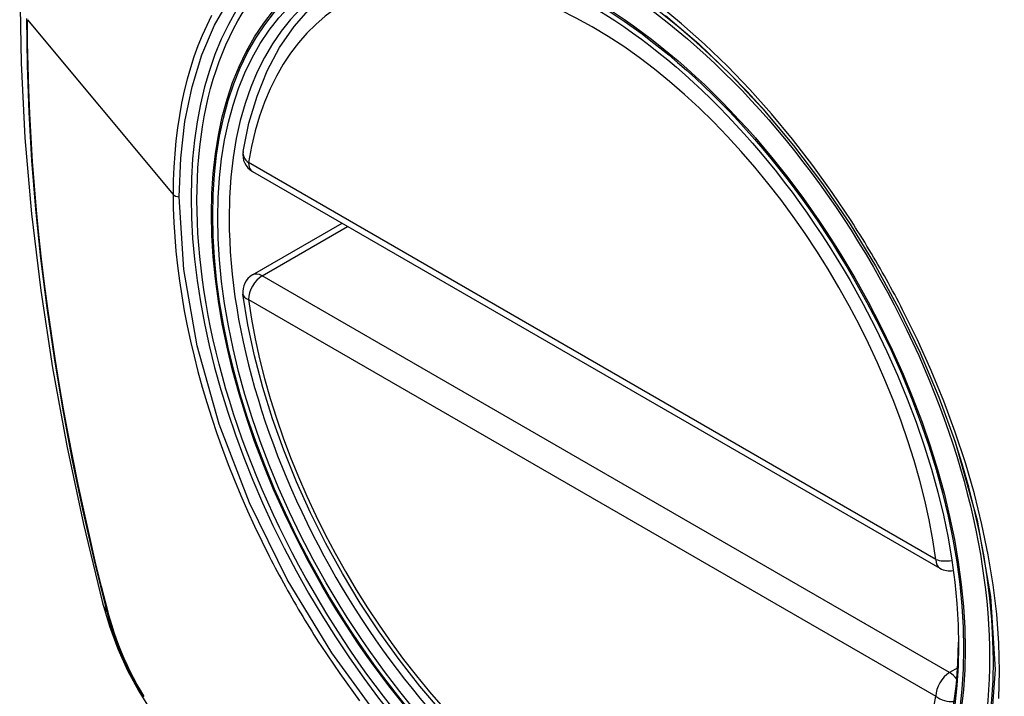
# Model space of a CAD drawing. Header units: inches. Extents: x 481 to 566.6, y 187.4 to 263.9.
# Tile 21 of 132: x 481.543 to 482.144, y 243.6 to 244.013. Entities that reach past the tile are written whole.
import ezdxf

# ---------------------------------------------------------------- set-up
doc = ezdxf.new("R2010")
doc.units = ezdxf.units.IN
doc.header["$MEASUREMENT"] = 0
doc.layers.add('Visible Edges(ANSI)', color=7, linetype='Continuous', lineweight=25)
doc.layers.add('Visible Tangent Edges(ANSI)', color=7, linetype='Continuous', lineweight=25)

msp = doc.modelspace()

# ---------------------------------------------------------------- linework, layer by layer
at = {"layer": 'Visible Edges(ANSI)'}
for p, q in [((481.68497, 243.92023), (482.10471, 243.67789)), ((481.68497, 243.85711), (481.73964, 243.88867))]:
    msp.add_line(p, q, dxfattribs=at)
at = {"layer": 'Visible Edges(ANSI)', "flags": 128}
for points in [[(481.59687, 244.36394), (481.58402, 244.32588), (481.57296, 244.2867), (481.56367, 244.24647), (481.55611, 244.20525), (481.55026, 244.16311), (481.54612, 244.12011), (481.54364, 244.07632), (481.54282, 244.03179), (481.54364, 243.98659), (481.54606, 243.94078), (481.55009, 243.89443), (481.55568, 243.84759), (481.56283, 243.80034), (481.57151, 243.75275), (481.5817, 243.70487), (481.59338, 243.65678)], [(481.67922, 243.93236), (481.68282, 243.94985), (481.68774, 243.96633), (481.69399, 243.98173), (481.70155, 243.99593), (481.71041, 244.00882), (481.72053, 244.0203), (481.73184, 244.03025), (481.74425, 244.03856)], [(481.99664, 243.95849), (482.01538, 243.93618), (482.03314, 243.91269), (482.04988, 243.88808), (482.06545, 243.86257), (482.07974, 243.83635), (482.09268, 243.80955), (482.10415, 243.78243), (482.11409, 243.75506)], [(481.80045, 243.59039), (481.78722, 243.60594), (481.7745, 243.62223), (481.76234, 243.63915), (481.7508, 243.65665), (481.73993, 243.67465), (481.72978, 243.69306), (481.7204, 243.7118), (481.71181, 243.73079), (481.70407, 243.74995), (481.69722, 243.76919), (481.69127, 243.78842), (481.68627, 243.80757), (481.68223, 243.82655), (481.67918, 243.84527)], [(481.59338, 243.65678), (481.59762, 243.64249), (481.60276, 243.62877), (481.60874, 243.61556), (481.61555, 243.60284), (481.62316, 243.59059), (481.6316, 243.5788), (481.64092, 243.56749), (481.65118, 243.55667)]]:
    msp.add_lwpolyline(points, dxfattribs=at)
at = {"layer": 'Visible Edges(ANSI)'}
for centre, start, end in [((481.69088, 243.93046), 170.71815, 240), ((481.69088, 243.84688), 120, 187.82827), ((482.11062, 243.68812), 240, 281.23954)]:
    msp.add_arc(centre, 0.01181, start, end, dxfattribs=at)
msp.add_ellipse((481.88996, 243.76127), major_axis=(0.15994, -0.27703), ratio=0.57735, dxfattribs=at)
msp.add_ellipse((481.89344, 243.76328), major_axis=(0.15748, -0.27276), ratio=0.57735, start_param=2.363977, end_param=7.060801, dxfattribs=at)
at = {"layer": 'Visible Tangent Edges(ANSI)'}
for p, q in [((481.54758, 244.01295), (481.63653, 243.90629)), ((482.10226, 243.6833), (481.68252, 243.92564)), ((481.69088, 243.85652), (481.74309, 243.88667)), ((482.11062, 243.61419), (481.69088, 243.85652)), ((481.68252, 243.84206), (482.10226, 243.59972)), ((481.5969, 243.65066), (481.59678, 243.65111)), ((482.11561, 243.61707), (482.11062, 243.61419))]:
    msp.add_line(p, q, dxfattribs=at)
at = {"layer": 'Visible Tangent Edges(ANSI)', "flags": 128}
for points in [[(481.64027, 243.90471), (481.64114, 243.92828), (481.64375, 243.95079), (481.6481, 243.97196), (481.65413, 243.99157), (481.6618, 244.00955), (481.67109, 244.0258)], [(482.05045, 243.89034), (482.03903, 243.90741), (482.02711, 243.92398), (482.01474, 243.94), (482.00188, 243.95547), (481.9886, 243.97032), (481.97496, 243.9845), (481.96104, 243.99792), (481.94689, 244.01052), (481.9326, 244.02223)], [(481.54695, 244.01365), (481.5473, 243.98513), (481.54833, 243.9562), (481.55005, 243.92689), (481.55246, 243.89723), (481.55555, 243.86725), (481.55933, 243.83698), (481.56379, 243.80647), (481.56891, 243.77575), (481.57471, 243.74485), (481.58115, 243.71381), (481.58825, 243.68265), (481.596, 243.65135)], [(481.59678, 243.65111), (481.59282, 243.66676), (481.58901, 243.68236), (481.58537, 243.69794), (481.5819, 243.71348), (481.57858, 243.729), (481.57543, 243.74448), (481.57244, 243.75994), (481.56962, 243.77535), (481.56696, 243.79072), (481.56447, 243.80604), (481.56215, 243.82131), (481.55999, 243.83652), (481.55801, 243.85167), (481.5562, 243.86675), (481.55457, 243.88177), (481.5531, 243.8967), (481.5518, 243.91156), (481.55068, 243.92633), (481.54973, 243.94102), (481.54896, 243.95561), (481.54835, 243.9701), (481.54792, 243.98449), (481.54766, 243.99877), (481.54758, 244.01295)], [(481.66001, 244.01541), (481.65703, 244.00945), (481.65424, 244.00328), (481.65165, 243.9969), (481.64926, 243.99032), (481.64707, 243.98355), (481.64508, 243.97658), (481.64329, 243.96942), (481.64171, 243.96207), (481.64034, 243.95454), (481.63917, 243.94684), (481.63822, 243.939), (481.63748, 243.93101), (481.63695, 243.92288), (481.63664, 243.91464), (481.63653, 243.90629)], [(481.93711, 244.01558), (481.95743, 243.9982), (481.97734, 243.97909), (481.99663, 243.95846)], [(481.63653, 243.90629), (481.63664, 243.89779), (481.63696, 243.88915), (481.63749, 243.8804), (481.63824, 243.87153), (481.6392, 243.86257), (481.64036, 243.85352), (481.64174, 243.8444), (481.64331, 243.83521), (481.6451, 243.82596), (481.64708, 243.81668), (481.64927, 243.80736), (481.65167, 243.798), (481.65426, 243.78858), (481.65706, 243.77913), (481.66006, 243.76966), (481.66324, 243.76018), (481.66662, 243.7507), (481.67019, 243.74124), (481.67393, 243.73181), (481.67785, 243.72241), (481.68195, 243.71305), (481.68622, 243.70373), (481.69065, 243.69447), (481.69525, 243.68526)], [(481.76405, 243.5844), (481.73334, 243.6263), (481.70619, 243.67114), (481.68318, 243.71798), (481.6647, 243.76592), (481.65123, 243.8137), (481.64304, 243.86031), (481.64027, 243.90471)], [(482.08198, 243.83573), (482.08078, 243.83806), (482.07957, 243.84039), (482.07834, 243.84271), (482.07711, 243.84503), (482.07587, 243.84734), (482.07462, 243.84965), (482.07335, 243.85196), (482.07208, 243.85426), (482.0708, 243.85655), (482.06951, 243.85884), (482.06821, 243.86113), (482.0669, 243.86341), (482.06558, 243.86569), (482.06425, 243.86796), (482.06291, 243.87022), (482.06156, 243.87248), (482.06021, 243.87473), (482.05884, 243.87698), (482.05746, 243.87922), (482.05608, 243.88146), (482.05469, 243.88369), (482.05329, 243.88591), (482.05187, 243.88813), (482.05045, 243.89034)], [(482.14071, 243.59834), (482.14113, 243.61503), (482.1407, 243.63225), (482.13939, 243.64988), (482.13723, 243.66787), (482.13423, 243.68616), (482.13041, 243.70469), (482.12577, 243.7234), (482.12033, 243.74223), (482.11411, 243.76112), (482.10713, 243.77999), (482.09943, 243.79875), (482.09104, 243.81735), (482.08198, 243.83573)], [(482.11409, 243.75507), (482.12755, 243.70724), (482.13572, 243.66058), (482.1384, 243.61607), (482.13548, 243.57486)], [(481.69525, 243.68526), (481.69645, 243.68293), (481.69766, 243.6806), (481.69888, 243.67827), (481.7001, 243.67595), (481.70134, 243.67364), (481.70259, 243.67133), (481.70385, 243.66902), (481.70512, 243.66672), (481.7064, 243.66442), (481.70769, 243.66213), (481.70899, 243.65984), (481.7103, 243.65756), (481.71162, 243.65529), (481.71295, 243.65302), (481.71429, 243.65075), (481.71564, 243.6485), (481.717, 243.64624), (481.71837, 243.644), (481.71975, 243.64176), (481.72114, 243.63953), (481.72253, 243.6373), (481.72394, 243.63508), (481.72535, 243.63286), (481.72678, 243.63066)], [(481.596, 243.65135), (481.59709, 243.6473), (481.5983, 243.64324), (481.59961, 243.63917), (481.60103, 243.6351), (481.60255, 243.63103), (481.60418, 243.62696), (481.60591, 243.62291), (481.60774, 243.61888), (481.60966, 243.61488), (481.61167, 243.61091), (481.61378, 243.60698), (481.61597, 243.60308), (481.61824, 243.59924)], [(481.61876, 243.59966), (481.61654, 243.60341), (481.6144, 243.60722), (481.61234, 243.61107), (481.61037, 243.61495), (481.60848, 243.61886), (481.60669, 243.6228), (481.60499, 243.62676), (481.60339, 243.63074), (481.60189, 243.63472), (481.60049, 243.63871), (481.59919, 243.6427), (481.59799, 243.64669), (481.5969, 243.65066)], [(481.72678, 243.63066), (481.73825, 243.61361), (481.75025, 243.59703)]]:
    msp.add_lwpolyline(points, dxfattribs=at)
at = {"layer": 'Visible Tangent Edges(ANSI)'}
for centre, major_axis, ratio, start_param, end_param in [((481.89244, 243.76271), (-0.17318, 0.29996), 0.57735, 5.05527, 10.652693), ((481.89239, 243.76268), (-0.15059, 0.26083), 0.57735, 4.097754, 6.89782), ((481.69088, 243.93046), (-0.01166, 0.00191), 0.667065, 0, 0.886663), ((481.69088, 243.93046), (-0.00591, -0.01023), 0.57735, 5.497787, 6.283185), ((481.64096, 243.90752), (0.00492, 0), 0.57735, 3.590316, 4.570492), ((481.69088, 243.84688), (-0.00591, -0.01023), 0.57735, 3.926991, 5.497787), ((481.69088, 243.84688), (-0.00591, 0.01023), 0.57735, 5.497787, 6.283185), ((481.69088, 243.84688), (-0.0117, -0.00161), 0.470841, 0, 0.713429), ((481.89239, 243.76268), (0.15059, -0.26083), 0.57735, 4.097754, 6.89782), ((482.11062, 243.68812), (-0.00591, -0.01023), 0.57735, 5.497787, 6.283185), ((482.11062, 243.68812), (-0.0117, -0.00161), 0.470841, 0.713429, 1.626628), ((481.70775, 243.68625), (-0.11437, -0.02947), 0.354513, 0, 0.141666), ((481.60531, 243.65426), (-0.00953, -0.00245), 0.359305, 0.141946, 0.405653), ((482.11062, 243.60454), (0.00591, 0.01023), 0.57735, 0.785398, 2.356194), ((482.11062, 243.60454), (0.00591, -0.01023), 0.57735, 1.792602, 2.356194), ((482.11062, 243.60454), (0.01166, -0.00191), 0.667065, 4.028256, 5.068346)]:
    msp.add_ellipse(centre, major_axis=major_axis, ratio=ratio, start_param=start_param, end_param=end_param, dxfattribs=at)
for centre, major_axis in [((481.89304, 243.76305), (-0.17111, 0.29637)), ((481.89006, 243.76133), (0.1627, -0.2818)), ((481.88996, 243.76127), (-0.1621, 0.28076))]:
    msp.add_ellipse(centre, major_axis=major_axis, ratio=0.57735, dxfattribs=at)

doc.saveas('drawing.dxf')
